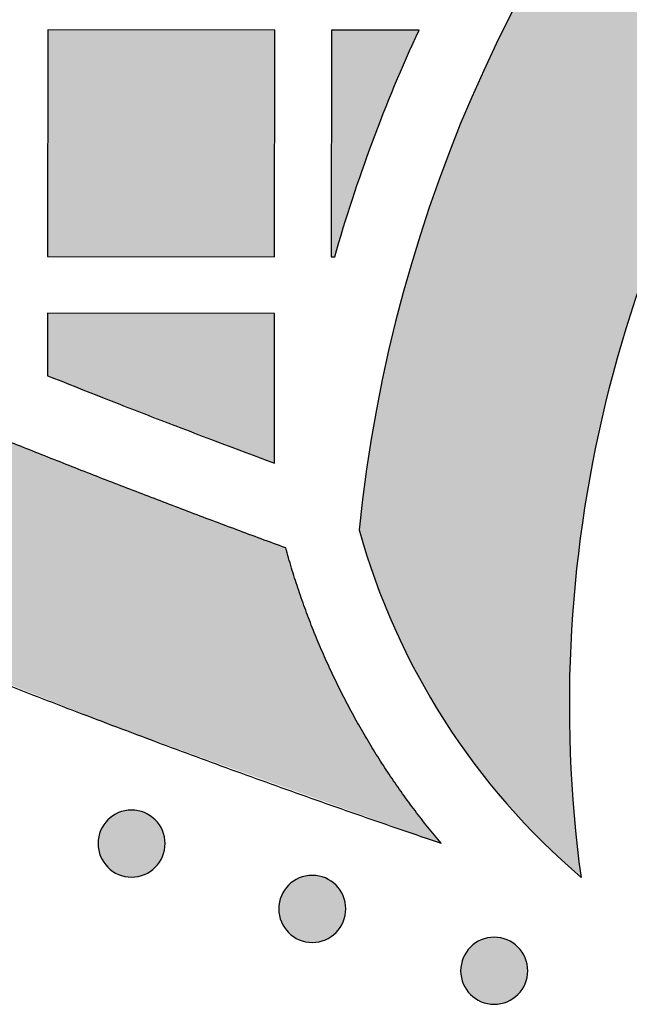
# Model space of a CAD drawing. Header units: millimetres. Extents: x -3873 to -97, y 912 to 4165.
# Tile 27 of 256: x -3524 to -3491, y 939 to 992. Entities that reach past the tile are written whole.
import ezdxf

# ---------------------------------------------------------------- set-up
doc = ezdxf.new("R2010")
doc.units = ezdxf.units.MM
doc.layers.add('pattern', color=7, linetype='Continuous', true_color=0x000000)

msp = doc.modelspace()

# ---------------------------------------------------------------- hatches: boundary and pattern name
at = {"layer": 'pattern'}
for points in [[(-3505.696, 964.515), (-3505.508, 963.859), (-3505.306, 963.204), (-3505.092, 962.552), (-3504.866, 961.902), (-3504.627, 961.255), (-3504.376, 960.612), (-3504.112, 959.972), (-3503.836, 959.336), (-3503.548, 958.705), (-3503.247, 958.078), (-3502.935, 957.456), (-3502.611, 956.84), (-3502.275, 956.23), (-3501.928, 955.625), (-3501.569, 955.027), (-3501.199, 954.436), (-3500.818, 953.852), (-3500.427, 953.275), (-3500.024, 952.705), (-3499.612, 952.144), (-3499.189, 951.591), (-3498.756, 951.046), (-3498.314, 950.51), (-3497.862, 949.983), (-3497.401, 949.466), (-3496.932, 948.957), (-3496.454, 948.459), (-3495.967, 947.97), (-3495.473, 947.491), (-3494.971, 947.023), (-3494.462, 946.565), (-3493.946, 946.117), (-3494.142, 947.702), (-3494.301, 949.297), (-3494.423, 950.903), (-3494.507, 952.516), (-3494.553, 954.137), (-3494.56, 955.764), (-3494.528, 957.395), (-3494.457, 959.03), (-3494.345, 960.666), (-3494.194, 962.302), (-3494.003, 963.937), (-3493.772, 965.569), (-3493.502, 967.197), (-3493.191, 968.819), (-3492.841, 970.435), (-3492.451, 972.041), (-3492.022, 973.638), (-3491.555, 975.224), (-3491.049, 976.796), (-3490.506, 978.355), (-3489.926, 979.898), (-3489.31, 981.424), (-3488.657, 982.932), (-3487.97, 984.421), (-3487.249, 985.889), (-3486.495, 987.336), (-3485.709, 988.76), (-3484.891, 990.161), (-3484.043, 991.536), (-3483.166, 992.886), (-3482.261, 994.21), (-3481.329, 995.506), (-3480.417, 996.715), (-3479.472, 997.908), (-3478.497, 999.082), (-3477.49, 1000.238), (-3476.453, 1001.373), (-3475.387, 1002.488), (-3474.291, 1003.58), (-3473.167, 1004.648), (-3472.015, 1005.692), (-3470.837, 1006.71), (-3469.632, 1007.702), (-3468.403, 1008.666), (-3467.149, 1009.601), (-3465.873, 1010.507), (-3464.574, 1011.383), (-3463.254, 1012.227), (-3461.915, 1013.04), (-3460.556, 1013.82), (-3459.181, 1014.567), (-3457.789, 1015.281), (-3456.382, 1015.96), (-3454.961, 1016.605), (-3453.528, 1017.214), (-3452.083, 1017.788), (-3450.629, 1018.327), (-3449.166, 1018.829), (-3447.696, 1019.296), (-3446.22, 1019.726), (-3444.739, 1020.121), (-3443.254, 1020.479), (-3441.768, 1020.802), (-3440.281, 1021.089), (-3437.649, 1021.523), (-3434.995, 1021.878), (-3432.325, 1022.151), (-3429.641, 1022.341), (-3426.947, 1022.449), (-3424.247, 1022.473), (-3421.545, 1022.412), (-3418.845, 1022.268), (-3416.151, 1022.039), (-3413.466, 1021.727), (-3410.796, 1021.331), (-3408.142, 1020.854), (-3405.51, 1020.295), (-3402.902, 1019.657), (-3400.323, 1018.941), (-3397.776, 1018.148), (-3403.558, 1032.156), (-3405.939, 1032.65), (-3408.337, 1033.087), (-3410.749, 1033.465), (-3413.173, 1033.784), (-3415.608, 1034.043), (-3418.051, 1034.241), (-3420.499, 1034.379), (-3422.95, 1034.457), (-3425.403, 1034.473), (-3427.855, 1034.428), (-3430.303, 1034.323), (-3432.746, 1034.157), (-3435.181, 1033.931), (-3437.606, 1033.646), (-3440.018, 1033.301), (-3442.417, 1032.897), (-3443.851, 1032.624), (-3445.289, 1032.321), (-3446.729, 1031.99), (-3448.171, 1031.629), (-3449.614, 1031.237), (-3451.057, 1030.816), (-3452.499, 1030.364), (-3453.94, 1029.882), (-3455.377, 1029.369), (-3456.811, 1028.826), (-3458.241, 1028.251), (-3459.665, 1027.645), (-3461.082, 1027.008), (-3462.492, 1026.34), (-3463.894, 1025.642), (-3465.286, 1024.912), (-3466.667, 1024.151), (-3468.037, 1023.361), (-3469.395, 1022.539), (-3470.74, 1021.688), (-3472.07, 1020.807), (-3473.384, 1019.897), (-3474.683, 1018.957), (-3475.964, 1017.989), (-3477.227, 1016.993), (-3478.471, 1015.97), (-3479.695, 1014.919), (-3480.898, 1013.842), (-3482.079, 1012.739), (-3483.238, 1011.611), (-3484.374, 1010.458), (-3485.485, 1009.282), (-3486.572, 1008.083), (-3487.633, 1006.862), (-3488.668, 1005.619), (-3489.676, 1004.356), (-3490.657, 1003.073), (-3491.61, 1001.771), (-3492.534, 1000.452), (-3493.43, 999.116), (-3494.295, 997.763), (-3495.132, 996.396), (-3495.937, 995.015), (-3496.713, 993.621), (-3497.458, 992.214), (-3498.171, 990.797), (-3498.854, 989.37), (-3499.505, 987.933), (-3500.125, 986.489), (-3500.713, 985.038), (-3501.27, 983.58), (-3501.795, 982.118), (-3502.289, 980.651), (-3502.751, 979.182), (-3503.182, 977.71), (-3503.582, 976.237), (-3503.952, 974.764), (-3504.29, 973.291), (-3504.599, 971.82), (-3504.877, 970.351), (-3505.125, 968.885), (-3505.345, 967.423), (-3505.535, 965.966)], [(-3522.161, 990.967), (-3522.171, 978.967), (-3510.171, 978.957), (-3510.161, 990.957)], [(-3502.531, 990.949), (-3507.161, 990.954), (-3507.171, 978.954), (-3506.987, 978.954), (-3506.534, 980.488), (-3506.051, 982.015), (-3505.538, 983.532), (-3504.995, 985.039), (-3504.422, 986.535), (-3503.82, 988.019), (-3503.19, 989.491)], [(-3501.365, 947.924), (-3502.065, 948.778), (-3502.744, 949.653), (-3503.4, 950.547), (-3504.033, 951.461), (-3504.642, 952.394), (-3505.226, 953.343), (-3505.785, 954.309), (-3506.318, 955.29), (-3506.824, 956.285), (-3507.303, 957.293), (-3507.754, 958.314), (-3508.177, 959.345), (-3508.571, 960.385), (-3508.937, 961.434), (-3509.273, 962.491), (-3509.581, 963.553), (-3519.908, 967.468), (-3530.154, 971.6), (-3540.31, 975.947), (-3550.371, 980.505), (-3551.399, 980.049), (-3552.435, 979.612), (-3553.481, 979.192), (-3554.534, 978.791), (-3555.596, 978.409), (-3556.664, 978.046), (-3557.74, 977.703), (-3558.821, 977.378), (-3559.908, 977.073), (-3561.001, 976.788), (-3562.098, 976.522), (-3563.199, 976.276), (-3564.303, 976.051), (-3565.411, 975.845), (-3566.52, 975.66), (-3567.632, 975.494), (-3551.425, 967.778), (-3534.959, 960.602), (-3518.263, 953.981)], [(-3510.181, 968.039), (-3510.174, 975.957), (-3522.174, 975.967), (-3522.177, 972.667)], [(-3516.479, 946.652), (-3516.507, 946.625), (-3516.536, 946.598), (-3516.566, 946.571), (-3516.597, 946.545), (-3516.629, 946.519), (-3516.661, 946.494), (-3516.694, 946.469), (-3516.729, 946.445), (-3516.763, 946.422), (-3516.799, 946.399), (-3516.836, 946.377), (-3516.873, 946.356), (-3516.911, 946.335), (-3516.95, 946.316), (-3516.989, 946.297), (-3517.029, 946.279), (-3517.07, 946.262), (-3517.111, 946.246), (-3517.153, 946.231), (-3517.196, 946.217), (-3517.239, 946.204), (-3517.282, 946.192), (-3517.326, 946.181), (-3517.371, 946.171), (-3517.415, 946.162), (-3517.46, 946.155), (-3517.505, 946.148), (-3517.551, 946.143), (-3517.597, 946.139), (-3517.642, 946.136), (-3517.688, 946.134), (-3517.734, 946.134), (-3517.78, 946.134), (-3517.826, 946.136), (-3517.872, 946.139), (-3517.917, 946.143), (-3517.963, 946.149), (-3518.008, 946.155), (-3518.053, 946.163), (-3518.098, 946.172), (-3518.142, 946.181), (-3518.186, 946.192), (-3518.229, 946.205), (-3518.272, 946.218), (-3518.315, 946.232), (-3518.357, 946.247), (-3518.398, 946.263), (-3518.439, 946.28), (-3518.479, 946.298), (-3518.518, 946.317), (-3518.557, 946.337), (-3518.595, 946.357), (-3518.632, 946.379), (-3518.669, 946.401), (-3518.704, 946.423), (-3518.739, 946.447), (-3518.773, 946.471), (-3518.807, 946.496), (-3518.839, 946.521), (-3518.871, 946.547), (-3518.901, 946.573), (-3518.931, 946.6), (-3518.96, 946.627), (-3518.988, 946.654), (-3519.016, 946.683), (-3519.043, 946.712), (-3519.07, 946.741), (-3519.096, 946.772), (-3519.122, 946.804), (-3519.147, 946.836), (-3519.171, 946.87), (-3519.196, 946.904), (-3519.219, 946.939), (-3519.242, 946.974), (-3519.264, 947.011), (-3519.285, 947.048), (-3519.305, 947.086), (-3519.325, 947.125), (-3519.344, 947.164), (-3519.362, 947.205), (-3519.379, 947.245), (-3519.395, 947.287), (-3519.41, 947.329), (-3519.424, 947.371), (-3519.437, 947.414), (-3519.449, 947.458), (-3519.46, 947.502), (-3519.47, 947.546), (-3519.478, 947.59), (-3519.486, 947.635), (-3519.492, 947.681), (-3519.498, 947.726), (-3519.502, 947.772), (-3519.505, 947.818), (-3519.506, 947.863), (-3519.507, 947.909), (-3519.506, 947.955), (-3519.505, 948.001), (-3519.501, 948.047), (-3519.497, 948.093), (-3519.492, 948.138), (-3519.485, 948.183), (-3519.478, 948.228), (-3519.469, 948.273), (-3519.459, 948.317), (-3519.448, 948.361), (-3519.436, 948.405), (-3519.423, 948.448), (-3519.409, 948.49), (-3519.394, 948.532), (-3519.377, 948.573), (-3519.36, 948.614), (-3519.342, 948.654), (-3519.324, 948.693), (-3519.304, 948.732), (-3519.283, 948.77), (-3519.262, 948.807), (-3519.24, 948.844), (-3519.217, 948.88), (-3519.194, 948.915), (-3519.17, 948.949), (-3519.145, 948.982), (-3519.12, 949.014), (-3519.094, 949.046), (-3519.068, 949.077), (-3519.041, 949.106), (-3519.014, 949.135), (-3518.986, 949.164), (-3518.958, 949.191), (-3518.929, 949.218), (-3518.899, 949.245), (-3518.868, 949.271), (-3518.837, 949.297), (-3518.804, 949.322), (-3518.771, 949.347), (-3518.737, 949.371), (-3518.702, 949.394), (-3518.666, 949.417), (-3518.63, 949.439), (-3518.592, 949.46), (-3518.554, 949.48), (-3518.516, 949.5), (-3518.476, 949.519), (-3518.436, 949.537), (-3518.395, 949.554), (-3518.354, 949.57), (-3518.312, 949.585), (-3518.269, 949.599), (-3518.226, 949.612), (-3518.183, 949.624), (-3518.139, 949.635), (-3518.095, 949.645), (-3518.05, 949.654), (-3518.005, 949.661), (-3517.96, 949.668), (-3517.914, 949.673), (-3517.869, 949.677), (-3517.823, 949.68), (-3517.777, 949.682), (-3517.731, 949.682), (-3517.685, 949.682), (-3517.639, 949.68), (-3517.594, 949.677), (-3517.548, 949.673), (-3517.502, 949.667), (-3517.457, 949.661), (-3517.412, 949.653), (-3517.368, 949.644), (-3517.323, 949.634), (-3517.279, 949.623), (-3517.236, 949.611), (-3517.193, 949.598), (-3517.15, 949.584), (-3517.109, 949.569), (-3517.067, 949.553), (-3517.027, 949.536), (-3516.986, 949.518), (-3516.947, 949.499), (-3516.908, 949.479), (-3516.87, 949.459), (-3516.833, 949.437), (-3516.797, 949.415), (-3516.761, 949.392), (-3516.726, 949.369), (-3516.692, 949.345), (-3516.659, 949.32), (-3516.626, 949.295), (-3516.595, 949.269), (-3516.564, 949.243), (-3516.534, 949.216), (-3516.505, 949.189), (-3516.477, 949.161), (-3516.449, 949.133), (-3516.422, 949.104), (-3516.396, 949.074), (-3516.369, 949.044), (-3516.344, 949.012), (-3516.318, 948.979), (-3516.294, 948.946), (-3516.27, 948.912), (-3516.246, 948.877), (-3516.224, 948.841), (-3516.202, 948.805), (-3516.18, 948.767), (-3516.16, 948.729), (-3516.14, 948.691), (-3516.122, 948.651), (-3516.104, 948.611), (-3516.087, 948.57), (-3516.071, 948.529), (-3516.056, 948.487), (-3516.041, 948.445), (-3516.028, 948.402), (-3516.016, 948.358), (-3516.005, 948.314), (-3515.996, 948.27), (-3515.987, 948.225), (-3515.979, 948.18), (-3515.973, 948.135), (-3515.968, 948.09), (-3515.964, 948.044), (-3515.961, 947.998), (-3515.959, 947.952), (-3515.958, 947.906), (-3515.959, 947.86), (-3515.961, 947.815), (-3515.964, 947.769), (-3515.968, 947.723), (-3515.973, 947.678), (-3515.98, 947.632), (-3515.988, 947.587), (-3515.996, 947.543), (-3516.006, 947.498), (-3516.017, 947.455), (-3516.029, 947.411), (-3516.042, 947.368), (-3516.057, 947.326), (-3516.072, 947.284), (-3516.088, 947.242), (-3516.105, 947.202), (-3516.123, 947.162), (-3516.142, 947.122), (-3516.161, 947.084), (-3516.182, 947.046), (-3516.203, 947.008), (-3516.225, 946.972), (-3516.248, 946.936), (-3516.272, 946.901), (-3516.296, 946.867), (-3516.32, 946.834), (-3516.346, 946.801), (-3516.371, 946.77), (-3516.398, 946.739), (-3516.424, 946.709), (-3516.452, 946.68)], [(-3506.921, 943.196), (-3506.949, 943.169), (-3506.978, 943.141), (-3507.008, 943.115), (-3507.039, 943.089), (-3507.071, 943.063), (-3507.103, 943.038), (-3507.137, 943.013), (-3507.171, 942.989), (-3507.206, 942.966), (-3507.241, 942.943), (-3507.278, 942.921), (-3507.315, 942.9), (-3507.353, 942.879), (-3507.392, 942.86), (-3507.431, 942.841), (-3507.471, 942.823), (-3507.512, 942.806), (-3507.554, 942.79), (-3507.596, 942.775), (-3507.638, 942.761), (-3507.681, 942.748), (-3507.724, 942.736), (-3507.768, 942.725), (-3507.813, 942.715), (-3507.857, 942.706), (-3507.902, 942.699), (-3507.948, 942.692), (-3507.993, 942.687), (-3508.039, 942.683), (-3508.084, 942.68), (-3508.13, 942.678), (-3508.176, 942.678), (-3508.222, 942.678), (-3508.268, 942.68), (-3508.314, 942.683), (-3508.36, 942.687), (-3508.405, 942.693), (-3508.45, 942.699), (-3508.495, 942.707), (-3508.54, 942.715), (-3508.584, 942.725), (-3508.628, 942.736), (-3508.671, 942.748), (-3508.714, 942.762), (-3508.757, 942.776), (-3508.799, 942.791), (-3508.84, 942.807), (-3508.881, 942.824), (-3508.921, 942.842), (-3508.96, 942.861), (-3508.999, 942.881), (-3509.037, 942.901), (-3509.074, 942.922), (-3509.111, 942.945), (-3509.147, 942.967), (-3509.181, 942.991), (-3509.215, 943.015), (-3509.249, 943.039), (-3509.281, 943.065), (-3509.313, 943.091), (-3509.343, 943.117), (-3509.373, 943.144), (-3509.402, 943.171), (-3509.43, 943.198), (-3509.458, 943.226), (-3509.485, 943.256), (-3509.512, 943.285), (-3509.538, 943.316), (-3509.564, 943.348), (-3509.589, 943.38), (-3509.614, 943.414), (-3509.638, 943.448), (-3509.661, 943.483), (-3509.684, 943.518), (-3509.706, 943.555), (-3509.727, 943.592), (-3509.747, 943.63), (-3509.767, 943.669), (-3509.786, 943.708), (-3509.804, 943.749), (-3509.821, 943.789), (-3509.837, 943.831), (-3509.852, 943.873), (-3509.866, 943.915), (-3509.879, 943.958), (-3509.891, 944.002), (-3509.902, 944.045), (-3509.912, 944.09), (-3509.92, 944.134), (-3509.928, 944.179), (-3509.934, 944.225), (-3509.94, 944.27), (-3509.944, 944.316), (-3509.947, 944.362), (-3509.949, 944.407), (-3509.949, 944.453), (-3509.948, 944.499), (-3509.947, 944.545), (-3509.944, 944.591), (-3509.939, 944.637), (-3509.934, 944.682), (-3509.928, 944.727), (-3509.92, 944.772), (-3509.911, 944.817), (-3509.901, 944.861), (-3509.89, 944.905), (-3509.878, 944.949), (-3509.865, 944.992), (-3509.851, 945.034), (-3509.836, 945.076), (-3509.82, 945.117), (-3509.802, 945.158), (-3509.785, 945.198), (-3509.766, 945.237), (-3509.746, 945.276), (-3509.725, 945.314), (-3509.704, 945.351), (-3509.682, 945.388), (-3509.659, 945.424), (-3509.636, 945.458), (-3509.612, 945.493), (-3509.587, 945.526), (-3509.562, 945.558), (-3509.536, 945.59), (-3509.51, 945.621), (-3509.483, 945.65), (-3509.456, 945.679), (-3509.428, 945.708), (-3509.4, 945.735), (-3509.371, 945.762), (-3509.341, 945.789), (-3509.31, 945.815), (-3509.279, 945.841), (-3509.246, 945.866), (-3509.213, 945.891), (-3509.179, 945.915), (-3509.144, 945.938), (-3509.108, 945.961), (-3509.072, 945.983), (-3509.034, 946.004), (-3508.996, 946.024), (-3508.958, 946.044), (-3508.918, 946.063), (-3508.878, 946.081), (-3508.837, 946.098), (-3508.796, 946.114), (-3508.754, 946.129), (-3508.711, 946.143), (-3508.668, 946.156), (-3508.625, 946.168), (-3508.581, 946.179), (-3508.537, 946.189), (-3508.492, 946.198), (-3508.447, 946.205), (-3508.402, 946.212), (-3508.356, 946.217), (-3508.311, 946.221), (-3508.265, 946.224), (-3508.219, 946.226), (-3508.173, 946.226), (-3508.127, 946.226), (-3508.081, 946.224), (-3508.036, 946.221), (-3507.99, 946.216), (-3507.945, 946.211), (-3507.899, 946.205), (-3507.854, 946.197), (-3507.81, 946.188), (-3507.765, 946.178), (-3507.721, 946.167), (-3507.678, 946.155), (-3507.635, 946.142), (-3507.593, 946.128), (-3507.551, 946.113), (-3507.509, 946.097), (-3507.469, 946.08), (-3507.429, 946.062), (-3507.389, 946.043), (-3507.35, 946.023), (-3507.312, 946.003), (-3507.275, 945.981), (-3507.239, 945.959), (-3507.203, 945.936), (-3507.168, 945.913), (-3507.134, 945.889), (-3507.101, 945.864), (-3507.068, 945.839), (-3507.037, 945.813), (-3507.006, 945.787), (-3506.976, 945.76), (-3506.947, 945.733), (-3506.919, 945.705), (-3506.892, 945.677), (-3506.864, 945.648), (-3506.838, 945.618), (-3506.811, 945.587), (-3506.786, 945.556), (-3506.761, 945.523), (-3506.736, 945.49), (-3506.712, 945.456), (-3506.689, 945.421), (-3506.666, 945.385), (-3506.644, 945.349), (-3506.623, 945.311), (-3506.602, 945.273), (-3506.582, 945.235), (-3506.564, 945.195), (-3506.546, 945.155), (-3506.529, 945.114), (-3506.513, 945.073), (-3506.498, 945.031), (-3506.484, 944.989), (-3506.471, 944.946), (-3506.459, 944.902), (-3506.448, 944.858), (-3506.438, 944.814), (-3506.429, 944.769), (-3506.421, 944.724), (-3506.415, 944.679), (-3506.41, 944.634), (-3506.406, 944.588), (-3506.403, 944.542), (-3506.401, 944.496), (-3506.4, 944.45), (-3506.401, 944.404), (-3506.403, 944.358), (-3506.406, 944.313), (-3506.41, 944.267), (-3506.415, 944.222), (-3506.422, 944.176), (-3506.43, 944.131), (-3506.438, 944.087), (-3506.448, 944.042), (-3506.459, 943.999), (-3506.471, 943.955), (-3506.485, 943.912), (-3506.499, 943.87), (-3506.514, 943.828), (-3506.53, 943.786), (-3506.547, 943.746), (-3506.565, 943.706), (-3506.584, 943.666), (-3506.604, 943.627), (-3506.624, 943.59), (-3506.645, 943.552), (-3506.667, 943.516), (-3506.69, 943.48), (-3506.714, 943.445), (-3506.738, 943.411), (-3506.762, 943.378), (-3506.788, 943.345), (-3506.813, 943.314), (-3506.84, 943.283), (-3506.866, 943.253), (-3506.894, 943.224)], [(-3497.3, 939.919), (-3497.329, 939.892), (-3497.358, 939.865), (-3497.387, 939.838), (-3497.418, 939.812), (-3497.45, 939.786), (-3497.482, 939.761), (-3497.516, 939.736), (-3497.55, 939.712), (-3497.585, 939.689), (-3497.62, 939.666), (-3497.657, 939.644), (-3497.694, 939.623), (-3497.732, 939.603), (-3497.771, 939.583), (-3497.81, 939.564), (-3497.851, 939.546), (-3497.891, 939.529), (-3497.933, 939.513), (-3497.975, 939.498), (-3498.017, 939.484), (-3498.06, 939.471), (-3498.104, 939.459), (-3498.148, 939.448), (-3498.192, 939.438), (-3498.236, 939.429), (-3498.281, 939.422), (-3498.327, 939.415), (-3498.372, 939.41), (-3498.418, 939.406), (-3498.464, 939.403), (-3498.51, 939.401), (-3498.555, 939.401), (-3498.601, 939.401), (-3498.647, 939.403), (-3498.693, 939.406), (-3498.739, 939.41), (-3498.784, 939.416), (-3498.829, 939.422), (-3498.874, 939.43), (-3498.919, 939.439), (-3498.963, 939.449), (-3499.007, 939.46), (-3499.051, 939.472), (-3499.094, 939.485), (-3499.136, 939.499), (-3499.178, 939.514), (-3499.219, 939.53), (-3499.26, 939.547), (-3499.3, 939.565), (-3499.34, 939.584), (-3499.378, 939.604), (-3499.416, 939.624), (-3499.453, 939.646), (-3499.49, 939.668), (-3499.526, 939.691), (-3499.561, 939.714), (-3499.595, 939.738), (-3499.628, 939.763), (-3499.66, 939.788), (-3499.692, 939.814), (-3499.723, 939.84), (-3499.752, 939.867), (-3499.781, 939.894), (-3499.81, 939.922), (-3499.837, 939.95), (-3499.864, 939.979), (-3499.891, 940.009), (-3499.917, 940.04), (-3499.943, 940.071), (-3499.968, 940.104), (-3499.993, 940.137), (-3500.017, 940.171), (-3500.04, 940.206), (-3500.063, 940.242), (-3500.085, 940.278), (-3500.106, 940.316), (-3500.127, 940.354), (-3500.146, 940.392), (-3500.165, 940.432), (-3500.183, 940.472), (-3500.2, 940.513), (-3500.216, 940.554), (-3500.231, 940.596), (-3500.245, 940.638), (-3500.258, 940.681), (-3500.27, 940.725), (-3500.281, 940.769), (-3500.291, 940.813), (-3500.3, 940.858), (-3500.307, 940.903), (-3500.314, 940.948), (-3500.319, 940.993), (-3500.323, 941.039), (-3500.326, 941.085), (-3500.328, 941.131), (-3500.328, 941.177), (-3500.328, 941.223), (-3500.326, 941.268), (-3500.323, 941.314), (-3500.319, 941.36), (-3500.313, 941.405), (-3500.307, 941.451), (-3500.299, 941.496), (-3500.29, 941.54), (-3500.28, 941.585), (-3500.269, 941.628), (-3500.257, 941.672), (-3500.244, 941.715), (-3500.23, 941.757), (-3500.215, 941.799), (-3500.199, 941.841), (-3500.182, 941.881), (-3500.164, 941.921), (-3500.145, 941.961), (-3500.125, 941.999), (-3500.105, 942.037), (-3500.083, 942.075), (-3500.061, 942.111), (-3500.038, 942.147), (-3500.015, 942.182), (-3499.991, 942.216), (-3499.966, 942.249), (-3499.941, 942.282), (-3499.915, 942.313), (-3499.889, 942.344), (-3499.862, 942.374), (-3499.835, 942.403), (-3499.807, 942.431), (-3499.779, 942.458), (-3499.75, 942.485), (-3499.72, 942.512), (-3499.69, 942.538), (-3499.658, 942.564), (-3499.625, 942.589), (-3499.592, 942.614), (-3499.558, 942.638), (-3499.523, 942.661), (-3499.487, 942.684), (-3499.451, 942.706), (-3499.414, 942.727), (-3499.375, 942.748), (-3499.337, 942.767), (-3499.297, 942.786), (-3499.257, 942.804), (-3499.216, 942.821), (-3499.175, 942.837), (-3499.133, 942.852), (-3499.091, 942.866), (-3499.048, 942.879), (-3499.004, 942.891), (-3498.96, 942.902), (-3498.916, 942.912), (-3498.871, 942.921), (-3498.826, 942.928), (-3498.781, 942.935), (-3498.736, 942.94), (-3498.69, 942.944), (-3498.644, 942.947), (-3498.598, 942.949), (-3498.552, 942.949), (-3498.506, 942.949), (-3498.461, 942.947), (-3498.415, 942.944), (-3498.369, 942.94), (-3498.324, 942.934), (-3498.278, 942.928), (-3498.233, 942.92), (-3498.189, 942.911), (-3498.145, 942.902), (-3498.101, 942.891), (-3498.057, 942.879), (-3498.014, 942.865), (-3497.972, 942.851), (-3497.93, 942.836), (-3497.888, 942.82), (-3497.848, 942.803), (-3497.808, 942.785), (-3497.768, 942.766), (-3497.73, 942.746), (-3497.692, 942.726), (-3497.654, 942.704), (-3497.618, 942.682), (-3497.582, 942.66), (-3497.547, 942.636), (-3497.513, 942.612), (-3497.48, 942.587), (-3497.447, 942.562), (-3497.416, 942.536), (-3497.385, 942.51), (-3497.355, 942.483), (-3497.326, 942.456), (-3497.298, 942.429), (-3497.271, 942.4), (-3497.244, 942.371), (-3497.217, 942.342), (-3497.191, 942.311), (-3497.165, 942.279), (-3497.14, 942.247), (-3497.115, 942.213), (-3497.091, 942.179), (-3497.068, 942.144), (-3497.045, 942.109), (-3497.023, 942.072), (-3497.002, 942.035), (-3496.981, 941.997), (-3496.962, 941.958), (-3496.943, 941.919), (-3496.925, 941.878), (-3496.908, 941.838), (-3496.892, 941.796), (-3496.877, 941.754), (-3496.863, 941.712), (-3496.85, 941.669), (-3496.838, 941.625), (-3496.827, 941.581), (-3496.817, 941.537), (-3496.808, 941.493), (-3496.801, 941.448), (-3496.794, 941.402), (-3496.789, 941.357), (-3496.785, 941.311), (-3496.782, 941.265), (-3496.78, 941.22), (-3496.78, 941.174), (-3496.78, 941.128), (-3496.782, 941.082), (-3496.785, 941.036), (-3496.789, 940.99), (-3496.795, 940.945), (-3496.801, 940.9), (-3496.809, 940.855), (-3496.818, 940.81), (-3496.827, 940.766), (-3496.838, 940.722), (-3496.851, 940.678), (-3496.864, 940.635), (-3496.878, 940.593), (-3496.893, 940.551), (-3496.909, 940.51), (-3496.926, 940.469), (-3496.944, 940.429), (-3496.963, 940.39), (-3496.983, 940.351), (-3497.003, 940.313), (-3497.025, 940.276), (-3497.047, 940.239), (-3497.069, 940.203), (-3497.093, 940.168), (-3497.117, 940.134), (-3497.142, 940.101), (-3497.167, 940.069), (-3497.193, 940.037), (-3497.219, 940.006), (-3497.246, 939.977), (-3497.273, 939.948)]]:
    msp.add_hatch(color=256, dxfattribs=at).paths.add_polyline_path(points, flags=0)

# ---------------------------------------------------------------- linework, layer by layer
msp.add_lwpolyline([(-3522.161, 990.967), (-3522.171, 978.967), (-3510.171, 978.957), (-3510.161, 990.957)], close=True, dxfattribs=at)
for points in [[(-3502.531, 990.949), (-3507.161, 990.954), (-3507.171, 978.954), (-3506.987, 978.954)], [(-3510.181, 968.039), (-3510.174, 975.957), (-3522.174, 975.967), (-3522.177, 972.667)]]:
    msp.add_lwpolyline(points, dxfattribs=at)
at = {"layer": 'pattern', "extrusion": (0, 0, -1)}
for centre in [(3517.733, 947.908), (3508.175, 944.452), (3498.554, 941.175)]:
    msp.add_circle(centre, 1.774, dxfattribs=at)
at = {"layer": 'pattern'}
for centre, radius, start, end in [((-3428.627, 956.666), 77.468, 100.2535, 174.18511), ((-3328.347, 1457.209), 521.872, 248.19733, 249.60896), ((-3469.813, 974.483), 37.243, 195.5244, 229.6092)]:
    msp.add_arc(centre, radius, start, end, dxfattribs=at)
at = {"layer": 'pattern', "extrusion": (0, 0, -1)}
for centre, radius, start, end in [((3426.698, 955.245), 67.864, 352.27058, 36.389), ((3428.627, 956.666), 81.468, 15.87699, 24.88563)]:
    msp.add_arc(centre, radius, start, end, dxfattribs=at)
at = {"layer": 'pattern'}
for points, weights in [([(-3509.581, 963.553), (-3530.332, 971.172), (-3550.371, 980.505)], [1, 0.999117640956, 1]), ([(-3567.632, 975.494), (-3535.421, 959.493), (-3501.365, 947.924)], [1, 0.997771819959, 1]), ([(-3501.365, 947.924), (-3507.183, 954.831), (-3509.581, 963.553)], [1, 0.976780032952, 1])]:
    msp.add_rational_spline(points, weights, degree=2, dxfattribs=at)

doc.saveas('drawing.dxf')
